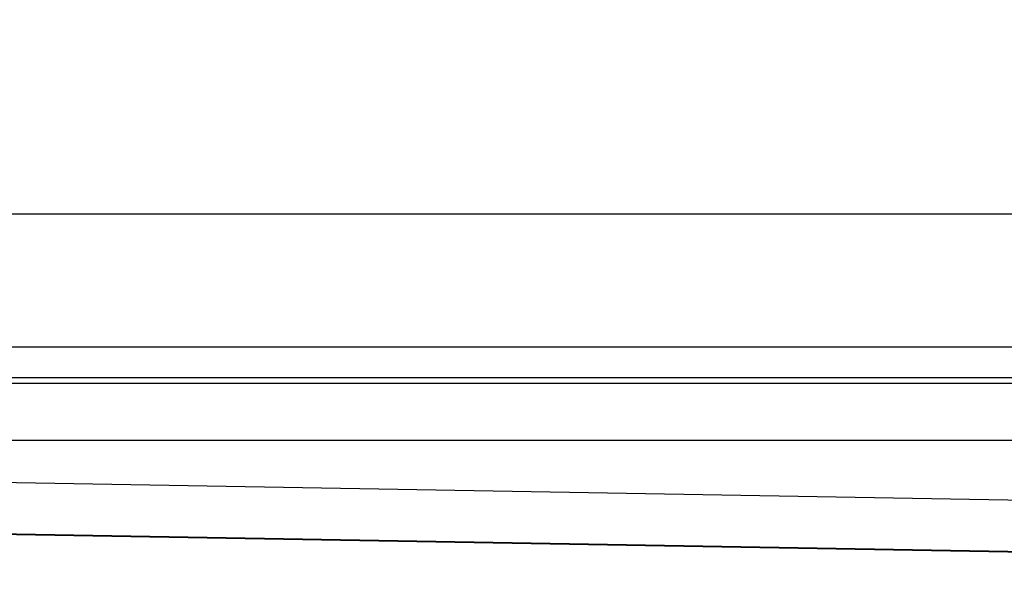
# Model space of a CAD drawing. Header units: inches. Extents: x 0 to 22, y 0 to 17.
# Tile 6 of 75: x 5.977 to 6.495, y 5.729 to 6.032. Entities that reach past the tile are written whole.
import ezdxf

# ---------------------------------------------------------------- set-up
doc = ezdxf.new("R2010")
doc.units = ezdxf.units.IN
doc.header["$LTSCALE"] = 1.21
doc.header["$MEASUREMENT"] = 0
doc.layers.get('0').update_dxf_attribs({"linetype": 'CONTINUOUS'})
doc.layers.add('DIMENSIONS', color=7, linetype='CONTINUOUS')
doc.styles.get("Standard").update_dxf_attribs({"font": 'txt', "width": 0.8})
doc.dimstyles.new('DIMSTYLE_1', dxfattribs={"dimtxt": 0.125, "dimasz": 0.18, "dimexe": 0.125, "dimexo": 0.0625, "dimgap": 0.0625, "dimtad": 0, "dimtih": 1, "dimtoh": 1, "dimzin": 4, "dimdsep": 46, "dimtxsty": 'STANDARD', "dimblk": '_FILLED', "dimblk1": '_FILLED', "dimblk2": '_FILLED', "dimcen": 0.09, "dimadec": 0, "dimazin": 0, "dimtp": 0.001, "dimtm": 0.001, "dimtfac": 1, "dimtofl": 0, "dimtmove": 0, "dimatfit": 3, "dimldrblk": '_FILLED', "dimfxl": 1, "dimtolj": 1, "dimtzin": 4, "dimarcsym": 0})

# ---------------------------------------------------------------- blocks, each defined once
blk = doc.blocks.new('_FILLED')
at = {"color": 0, "linetype": 'BYBLOCK'}
blk.add_solid([(0, 0), (-1, 0.1736), (-1, -0.1736)], dxfattribs=at)
blk = doc.blocks.new('*D4')
at = {"layer": 'DIMENSIONS', "color": 2, "linetype": 'CONTINUOUS'}
for p, q in [((4.87756, 6.64286), (4.06506, 6.64286)), ((4.19006, 6.64286), (4.19006, 6.23261)), ((4.19006, 5.57237), (4.19006, 5.98261)), ((7.03247, 5.57237), (4.06506, 5.57237))]:
    blk.add_line(p, q, dxfattribs=at)
at = {"layer": 'DIMENSIONS', "color": 2, "linetype": 'CONTINUOUS', "xscale": 0.18, "yscale": 0.18, "zscale": 0.18}
for p, rotation in [((4.19006, 6.64286), 90.0001115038), ((4.19006, 5.57237), 270)]:
    blk.add_blockref('_FILLED', p, dxfattribs=dict(at, rotation=rotation))
at = {"layer": 'DIMENSIONS', "color": 2, "linetype": 'CONTINUOUS', "insert": (4.19006, 6.17011), "char_height": 0.125, "width": 1.125, "attachment_point": 2, "line_spacing_factor": 0.9}
blk.add_mtext('1.07{\\Ftxt.shx;\\W1.000000;\\H0.125000; }[27.2]', dxfattribs=at)

msp = doc.modelspace()

# ---------------------------------------------------------------- linework, layer by layer
at = {"color": 3, "linetype": 'CONTINUOUS'}
for p, q in [((5.21906, 5.93037), (7.19306, 5.93037)), ((5.21881, 5.86037), (7.11406, 5.86037))]:
    msp.add_line(p, q, dxfattribs=at)
at = {"color": 7, "linetype": 'CONTINUOUS'}
for p, q in [((5.19631, 5.84127), (6.74454, 5.84127)), ((7.08049, 5.84412), (5.19773, 5.84412)), ((5.19631, 5.81128), (6.74454, 5.81128)), ((5.14022, 5.80363), (6.73993, 5.77571)), ((5.13975, 5.77663), (6.68925, 5.74959)), ((6.68926, 5.74903), (5.13975, 5.77608))]:
    msp.add_line(p, q, dxfattribs=at)

# ---------------------------------------------------------------- dimensions: what is measured, and where the dimension line sits
at = {"layer": 'DIMENSIONS', "color": 2, "linetype": 'CONTINUOUS'}
dim = msp.add_linear_dim(base=(4.19006, 6.64286), p1=(7.09497, 5.57237), p2=(4.94006, 6.64286), angle=90, dimstyle='DIMSTYLE_1', dxfattribs=at)
dim.commit()
dim.dimension.update_dxf_attribs({"geometry": '*D4', "text_midpoint": (4.19006, 6.10761), "dimtype": 160})

doc.saveas('drawing.dxf')
